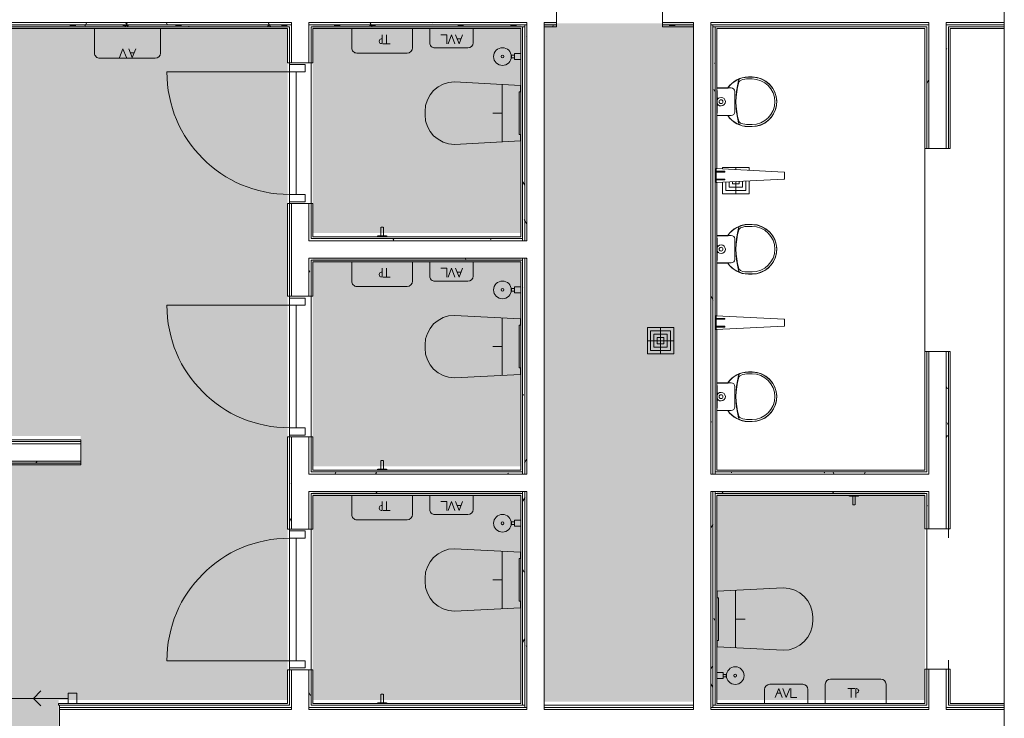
# Model space of a CAD drawing. Header units: millimetres. Extents: x 405189 to 603908, y 766722 to 946183.
# Tile 23 of 40: x 592869 to 598544, y 794438 to 798464. Entities that reach past the tile are written whole.
import ezdxf

# ---------------------------------------------------------------- set-up
doc = ezdxf.new("R2010")
doc.units = ezdxf.units.MM
for name, color, linetype, lineweight in [('A2-D', 1, 'Continuous', 5), ('A2-DOR', 1, 'Continuous', 5), ('A24', 1, 'Continuous', 5), ('A254', 6, 'Continuous', 5), ('A272', 1, 'Continuous', 5), ('A852-TYNN', 7, 'Continuous', 5), ('A873', 6, 'Continuous', 5)]:
    doc.layers.add(name, color=color, linetype=linetype, lineweight=lineweight)
doc.layers.add('A200-16_Toaletter', color=7, linetype='Continuous', lineweight=5, true_color=0xf8ff9f)
doc.layers.add('A200-2_Teknisk rom', color=7, linetype='Continuous', lineweight=5, true_color=0xffd379)
pattern_1 = [(0.000387, (-230611.96, 401373.12), (406.399313, 101.602748), [33.528, -271.272, 33.528, -1896.872]), (0.000387, (-230611.96, 401373.12), (406.399313, 101.602748), [-338.328, -271.272, 33.528, -576.072, -1016]), (0.000387, (-230611.96, 401373.12), (406.399313, 101.602748), [-1219.2, 33.528, -271.272, 33.528, -677.672]), (0.000387, (-230611.96, 401373.12), (406.399313, 101.602748), [-1557.528, -169.672, 33.528, -474.472]), (120.000387, (-230459.56, 401423.92), (-291.190218, 301.150755), [33.528, -271.272, -1930.4]), (120.000387, (-230459.56, 401423.92), (-291.190218, 301.150755), [-304.8, 33.528, -271.272, -1625.6]), (120.000387, (-230459.56, 401423.92), (-291.190218, 301.150755), [-609.6, 33.528, -576.072, -1016]), (120.000387, (-230459.56, 401423.92), (-291.190218, 301.150755), [-1219.2, 33.528, -271.272, -711.2]), (120.000387, (-230459.56, 401423.92), (-291.190218, 301.150755), [-1524, 33.528, -169.672, -508]), (120.000387, (-230459.56, 401423.92), (-291.190218, 301.150755), [-1727.2, 33.528, -474.472]), (240.000387, (-230408.76, 401627.12), (-115.209095, -402.753503), [33.528, -271.272, -1930.4]), (240.000387, (-230408.76, 401627.12), (-115.209095, -402.753503), [-304.8, 33.528, -271.272, -1625.6]), (240.000387, (-230408.76, 401627.12), (-115.209095, -402.753503), [-609.6, 33.528, -576.072, -1016]), (240.000387, (-230408.76, 401627.12), (-115.209095, -402.753503), [-1219.2, 33.528, -271.272, -711.2]), (240.000387, (-230408.76, 401627.12), (-115.209095, -402.753503), [-1524, 33.528, -169.672, -508]), (240.000387, (-230408.76, 401627.12), (-115.209095, -402.753503), [-1727.2, 33.528, -474.472])]

# ---------------------------------------------------------------- blocks, each defined once
blk = doc.blocks.new('A200 - Slagdør - Enfløyet - A244 - DI_LSO - 0790 x 2190 mm-42069520-br003-h01-a-200-1-0001')
at = {"layer": 'A2-D'}
for p, q in [((-480.3, -29.5), (-480.3, 62.5)), ((-480.3, 62.5), (-438.3, 62.5)), ((-438.3, 62.5), (-438.3, -29.5)), ((-438.3, 62.5), (-438.3, 22.5)), ((267.7, 62.5), (-438.3, 62.5)), ((267.7, 62.5), (309.7, 62.5)), ((267.7, -29.5), (267.7, 62.5)), ((267.7, 22.5), (267.7, 62.5)), ((309.7, 62.5), (309.7, -29.5)), ((-438.3, 22.5), (267.7, 22.5)), ((-438.3, -29.5), (-480.3, -29.5)), ((309.7, -29.5), (267.7, -29.5))]:
    blk.add_line(p, q, dxfattribs=at)
at = {"layer": 'A2-DOR'}
for p, q in [((267.7, 768.5), (267.7, 62.5)), ((-438.3, 62.5), (-438.3, -29.5)), ((267.7, 62.5), (267.7, -29.5))]:
    blk.add_line(p, q, dxfattribs=at)
blk.add_arc((267.7, 62.5), 706, 90, 180, dxfattribs=at)
blk = doc.blocks.new('A200 - Slagdør - Enfløyet - A244 - DI_LSO - 0790 x 2190 mm-42069526-br003-h01-a-200-1-0001')
at = {"layer": 'A2-D'}
for p, q in [((-438.3, 29.5), (-480.3, 29.5)), ((-480.3, 29.5), (-480.3, -62.5)), ((-438.3, -62.5), (-438.3, 29.5)), ((309.7, 29.5), (267.7, 29.5)), ((267.7, 29.5), (267.7, -62.5)), ((309.7, -62.5), (309.7, 29.5)), ((-438.3, -22.5), (267.7, -22.5)), ((-438.3, -62.5), (-438.3, -22.5)), ((267.7, -22.5), (267.7, -62.5)), ((-480.3, -62.5), (-438.3, -62.5)), ((267.7, -62.5), (-438.3, -62.5)), ((267.7, -62.5), (309.7, -62.5))]:
    blk.add_line(p, q, dxfattribs=at)
at = {"layer": 'A2-DOR'}
for p, q in [((-438.3, -62.5), (-438.3, 29.5)), ((267.7, -62.5), (267.7, 29.5)), ((267.7, -768.5), (267.7, -62.5))]:
    blk.add_line(p, q, dxfattribs=at)
blk.add_arc((267.7, -62.5), 706, 180, 270, dxfattribs=at)
blk = doc.blocks.new('A315 - Toalett_vegghengt - A315 - Toalett_vegghengt-36766009-br003-h01-a-200-1-0001')
at = {"layer": 'A873'}
for p, q in [((135, 625), (115, 625)), ((-55, 455), (-35.1, 75)), ((285.1, 75), (305, 455)), ((125, 180), (125, 235)), ((-40.6, 180), (290.6, 180)), ((-35.1, 75), (2, 75)), ((2, 82.5), (248, 82.5)), ((2, 72.5), (2, 82.5)), ((248, 82.5), (248, 72.5)), ((248, 75), (285.1, 75))]:
    blk.add_line(p, q, dxfattribs=at)
for centre, start, end in [((115, 455), 90, 180), ((135, 455), 0, 90)]:
    blk.add_arc(centre, 170, start, end, dxfattribs=at)
blk = doc.blocks.new('A315 - Urinal med betjeningsplater - A315 - Urinal med betjeningsplater-36765090-br003-h01-a-200-1-0001')
at = {"layer": 'A873'}
for p, q in [((-18.2, 275.1), (-18.2, 253.9)), ((-17, 275.1), (-17, 253.9)), ((-7.2, 275.1), (-7.2, 253.9)), ((255.8, 253.9), (255.8, 275.1)), ((266.8, 253.9), (266.8, 275.1)), ((268, 253.9), (268, 275.1)), ((65.3, 175.6), (183.3, 175.6)), ((45.3, 155.6), (45.3, 135.3)), ((45.3, 135.3), (45.3, 72.5)), ((46.5, 135.3), (46.5, 72.5)), ((203.3, 135.3), (203.3, 155.6)), ((203.3, 72.5), (203.3, 135.3)), ((204.5, 72.5), (204.5, 135.3)), ((60, 75), (190, 75)), ((60, 72.5), (60, 75)), ((113.4, 72.5), (104.3, 81.6)), ((104.3, 81.6), (104.3, 72.5)), ((135.2, 72.5), (144.3, 81.6)), ((144.3, 81.6), (144.3, 72.5)), ((190, 75), (190, 72.5))]:
    blk.add_line(p, q, dxfattribs=at)
blk.add_circle((124.3, 96.6), 11, dxfattribs=at)
for centre, radius, start, end in [((124.3, 275.1), 142.5, 360, 180), ((125.5, 275.1), 142.5, 360, 163.5658), ((124.3, 275.1), 131.5, 360, 180), ((125.5, 275.1), 142.5, 163.5658, 180), ((124.3, 253.9), 142.5, 180, 236.3316), ((125.5, 253.9), 142.5, 180, 236.3316), ((124.3, 253.9), 131.5, 180, 198.3428), ((124.3, 253.9), 142.5, 303.6684, 360), ((125.5, 253.9), 142.5, 303.6684, 360), ((124.3, 253.9), 131.5, 341.6572, 360), ((7.7, 216.5), 20, 197.7943, 256.1765), ((18.5, 218.8), 20, 198.3428, 252.2922), ((124.3, 690.5), 508.2, 256.1765, 283.8235), ((124.3, 550.3), 368, 252.2922, 287.7078), ((65.3, 155.6), 20, 90, 180), ((183.3, 155.6), 20, 360, 90), ((230.2, 218.8), 20, 287.7078, 341.6572), ((241, 216.5), 20, 283.8235, 342.2057), ((124.3, 96.6), 24.8, 274.5279, 180), ((124.3, 96.6), 24.8, 180, 265.4721)]:
    blk.add_arc(centre, radius, start, end, dxfattribs=at)
blk = doc.blocks.new('A274 - WC Børste - A274 - WC Børste-35621686-br003-h01-a-200-1-0001')
at = {"layer": 'A873'}
for p, q in [((132.6, 126.8), (117.9, 126.8)), ((117.9, 126.8), (117.9, 108.5)), ((132.6, 108.5), (132.6, 126.8)), ((142.5, 108.5), (107.5, 108.5)), ((107.5, 108.5), (107.5, 72.5)), ((142.5, 72.5), (142.5, 108.5))]:
    blk.add_line(p, q, dxfattribs=at)
for radius, start, end in [(51, 360, 180), (51, 180, 360), (8, 360, 180), (8, 180, 360)]:
    blk.add_arc((125, 178.5), radius, start, end, dxfattribs=at)
blk = doc.blocks.new('A274 - Avfall Liten - A274 - Avfall Liten-35619905-br003-h01-a-200-1-0001')
at = {"layer": 'A873'}
for p, q in [((220, 196), (30, 196)), ((61.7, 120.7), (81.4, 172)), ((101.1, 120.7), (81.4, 172)), ((105.3, 172), (125, 120.7)), ((144.7, 172), (125, 120.7)), ((151.4, 172), (151.4, 120.7)), ((0, 166), (0, 85)), ((70.7, 144), (92.2, 144)), ((151.4, 120.7), (186.1, 120.7)), ((250, 85), (250, 166))]:
    blk.add_line(p, q, dxfattribs=at)
for centre, start, end in [((30, 166), 90, 180), ((220, 166), 360, 90)]:
    blk.add_arc(centre, 30, start, end, dxfattribs=at)
blk = doc.blocks.new('A274 - Avfall Liten - A274 - Avfall Liten-35619906-br003-h01-a-200-1-0001')
at = {"layer": 'A873'}
for p, q in [((220, 183.5), (30, 183.5)), ((0, 153.5), (0, 72.5)), ((61.7, 108.2), (81.4, 159.5)), ((70.7, 131.5), (92.2, 131.5)), ((101.1, 108.2), (81.4, 159.5)), ((105.3, 159.5), (125, 108.2)), ((144.7, 159.5), (125, 108.2)), ((151.4, 159.5), (151.4, 108.2)), ((250, 72.5), (250, 153.5)), ((151.4, 108.2), (186.1, 108.2))]:
    blk.add_line(p, q, dxfattribs=at)
for centre, start, end in [((30, 153.5), 90, 180), ((220, 153.5), 0, 90)]:
    blk.add_arc(centre, 30, start, end, dxfattribs=at)
blk = doc.blocks.new('A274 - Toalettrull _Avfall Liten - A274 - Toalettrull 350x350mm-35620810-br003-h01-a-200-1-0001')
at = {"layer": 'A873'}
for p, q in [((-50, 196), (-50, 85)), ((270, 226), (-20, 226)), ((119.3, 172), (79.3, 172)), ((100, 120.7), (100, 172)), ((125, 120.7), (125, 172)), ((300, 85), (300, 196))]:
    blk.add_line(p, q, dxfattribs=at)
for centre, start, end in [((-20, 196), 90, 180), ((270, 196), 360, 90)]:
    blk.add_arc(centre, 30, start, end, dxfattribs=at)
blk.add_ellipse((125, 158), major_axis=(-17.3, 0), ratio=0.810183, start_param=1.570796, end_param=4.712389, dxfattribs=at)
blk = doc.blocks.new('A274 - Toalettrull _Avfall Liten - A274 - Toalettrull 350x350mm-35620809-br003-h01-a-200-1-0001')
at = {"layer": 'A873'}
for p, q in [((-50, 183.5), (-50, 72.5)), ((270, 213.5), (-20, 213.5)), ((300, 72.5), (300, 183.5)), ((119.3, 159.5), (79.3, 159.5)), ((100, 108.2), (100, 159.5)), ((125, 108.2), (125, 159.5))]:
    blk.add_line(p, q, dxfattribs=at)
for centre, start, end in [((-20, 183.5), 90, 180), ((270, 183.5), 360, 90)]:
    blk.add_arc(centre, 30, start, end, dxfattribs=at)
blk.add_ellipse((125, 145.5), major_axis=(17.3, 0), ratio=0.810183, start_param=4.712389, end_param=7.853982, dxfattribs=at)
blk = doc.blocks.new('A274 - Skillevegg Urinal - A271 - Skillevegg Urinal 1200x450_JJ-35623409-br003-h01-a-200-1-0001')
at = {"layer": 'A873'}
for p, q in [((105, 460.2), (85, 67.5)), ((142.7, 462.5), (107.3, 462.5)), ((165, 67.5), (145, 460.2)), ((105, 117.5), (100, 117.5)), ((100, 117.5), (100, 67.5)), ((105, 67.5), (105, 117.5)), ((150, 117.5), (145, 117.5)), ((145, 117.5), (145, 67.5)), ((150, 67.5), (150, 117.5)), ((85, 67.5), (165, 67.5)), ((100, 67.5), (86.2, 67.5)), ((86.2, 67.5), (86.2, 62.5)), ((86.2, 62.5), (163.2, 62.5)), ((145, 67.5), (105, 67.5)), ((163.2, 67.5), (150, 67.5)), ((163.2, 62.5), (163.2, 67.5))]:
    blk.add_line(p, q, dxfattribs=at)
for centre, radius, start, end in [((107.3, 460.2), 2.32, 90, 180), ((142.7, 460.2), 2.3, 360, 90)]:
    blk.add_arc(centre, radius, start, end, dxfattribs=at)
blk = doc.blocks.new('A274 - Avfall - A274 - Avfall-35615033-br003-h01-a-200-1-0001')
at = {"layer": 'A873'}
for p, q in [((285, 256), (-35, 256)), ((77.9, 200.7), (97.6, 252)), ((117.3, 200.7), (97.6, 252)), ((131.4, 252), (151.2, 200.7)), ((170.9, 252), (151.2, 200.7)), ((-65, 226), (-65, 85)), ((86.8, 224), (108.3, 224)), ((315, 85), (315, 226))]:
    blk.add_line(p, q, dxfattribs=at)
for centre, start, end in [((-35, 226), 90, 180), ((285, 226), 360, 90)]:
    blk.add_arc(centre, 30, start, end, dxfattribs=at)
blk = doc.blocks.new('A274 - Kleshenger - A274 - Kleshenger-27189931-br003-h01-a-200-1-0001')
at = {"layer": 'A873'}
for p, q in [((-26.7, 5), (-26.7, 0)), ((-25.4, 5), (0, 5)), ((-7, 55), (-7, 5)), ((-6.1, 55), (0, 55)), ((0, 55), (6.1, 55)), ((0, 0), (0, 5)), ((0, 5), (25.4, 5)), ((7, 5), (7, 55)), ((26.7, 0), (26.7, 5))]:
    blk.add_line(p, q, dxfattribs=at)
blk = doc.blocks.new('A315 -  3D Gulvsluk - Sluk-28645507-br003-h01-a-200-1-0001')
at = {"layer": 'A873'}
for p, q in [((-76.2, -76.2), (-76.2, 76.2)), ((-76.2, 76.2), (76.2, 76.2)), ((-76.2, 76.2), (-76.2, -76.2)), ((76.2, 76.2), (-76.2, 76.2)), ((-57.15, -57.15), (-57.15, 57.15)), ((-57.15, 57.15), (57.15, 57.15)), ((-57.15, 57.15), (57.15, 57.15)), ((-57.15, -57.15), (-57.15, 57.15)), ((0, 76.2), (0, -76.2)), ((0, 57.15), (0, 38.1)), ((57.15, 57.15), (57.15, -57.15)), ((57.15, 57.15), (57.15, -57.15)), ((76.2, 76.2), (76.2, -76.2)), ((76.2, -76.2), (76.2, 76.2)), ((-38.1, -38.1), (-38.1, 38.1)), ((-38.1, 38.1), (38.1, 38.1)), ((38.1, 38.1), (-38.1, 38.1)), ((-38.1, 38.1), (-38.1, -38.1)), ((-19.05, -19.05), (-19.05, 19.05)), ((-19.05, 19.05), (19.05, 19.05)), ((-19.05, -19.05), (-19.05, 19.05)), ((-19.05, 19.05), (19.05, 19.05)), ((0, 19.05), (0, -19.05)), ((19.05, 19.05), (19.05, -19.05)), ((19.05, 19.05), (19.05, -19.05)), ((38.1, 38.1), (38.1, -38.1)), ((38.1, -38.1), (38.1, 38.1)), ((-76.2, 0), (76.2, 0)), ((-57.15, 0), (-38.1, 0)), ((38.1, -38.1), (-38.1, -38.1)), ((-38.1, -38.1), (38.1, -38.1)), ((-19.05, 0), (19.05, 0)), ((19.05, -19.05), (-19.05, -19.05)), ((19.05, -19.05), (-19.05, -19.05)), ((0, -38.1), (0, -57.15)), ((38.1, 0), (57.15, 0)), ((76.2, -76.2), (-76.2, -76.2)), ((-76.2, -76.2), (76.2, -76.2)), ((57.15, -57.15), (-57.15, -57.15)), ((57.15, -57.15), (-57.15, -57.15))]:
    blk.add_line(p, q, dxfattribs=at)
blk = doc.blocks.new('278-X01 - sperrebånd WC - 278-X01 - sperrebånd WC-36728329-br003-h01-a-200-1-0001')
at = {"layer": 'A272'}
for p, q in [((0, 30), (0, -30)), ((50, -30), (50, 30)), ((50, 0), (1270, 0)), ((250, 0), (207.6, 42.4)), ((1290, 10), (1270, 10)), ((1270, 10), (1270, -10)), ((0, -30), (50, -30)), ((250, 0), (207.6, -42.4)), ((1270, -10), (1290, -10))]:
    blk.add_line(p, q, dxfattribs=at)
blk = doc.blocks.new('A315 -  3D Gulvsluk - Sluk-35023747-br003-h01-a-200-1-0001')
at = {"layer": 'A873'}
for p, q in [((76.2, 76.2), (-76.2, 76.2)), ((-76.2, 76.2), (-76.2, 0.9)), ((76.2, 76.2), (-76.2, 76.2)), ((-76.2, 76.2), (-76.2, 0.9)), ((57.2, 57.2), (-57.1, 57.2)), ((-57.1, 57.2), (-57.1, 1.8)), ((-57.1, 1.8), (-57.1, 57.2)), ((-57.1, 57.2), (57.2, 57.2)), ((0, 4.7), (0, 76.2)), ((0, 38.1), (0, 57.2)), ((57.2, 7.7), (57.2, 57.2)), ((57.2, 57.2), (57.2, 7.7)), ((76.2, 8.6), (76.2, 76.2)), ((76.2, 8.6), (76.2, 76.2)), ((-38.1, 38.1), (-38.1, 2.8)), ((38.1, 38.1), (-38.1, 38.1)), ((38.1, 38.1), (-38.1, 38.1)), ((-38.1, 38.1), (-38.1, 2.8)), ((19.1, 19.1), (-19, 19.1)), ((-19, 19.1), (-19, 3.8)), ((-19, 3.8), (-19, 19.1)), ((-19, 19.1), (19.1, 19.1)), ((0, 4.7), (0, 19.1)), ((19.1, 5.7), (19.1, 19.1)), ((19.1, 19.1), (19.1, 5.7)), ((38.1, 6.7), (38.1, 38.1)), ((38.1, 6.7), (38.1, 38.1)), ((-76.2, -59.7), (-76.2, -76.2)), ((-76.2, -59.7), (-76.2, -76.2)), ((-76.2, -76.2), (76.2, -76.2)), ((-76.2, -76.2), (76.2, -76.2)), ((0, -76.2), (0, -63.6)), ((76.2, -76.2), (76.2, -67.5)), ((76.2, -76.2), (76.2, -67.5))]:
    blk.add_line(p, q, dxfattribs=at)

msp = doc.modelspace()

# ---------------------------------------------------------------- hatches: boundary and pattern name
at = {"layer": 'A200-16_Toaletter'}
for points in [[(592570.3, 791824.4), (592570.3, 791644.4), (593837.8, 791644.4), (593837.8, 794374.4), (593092.8, 794374.4), (593092.8, 794544.4), (594413.3, 794544.4), (594413.3, 798434.4), (592567.8, 798434.4), (592567.8, 797999.4), (591967.8, 797999.4), (591967.8, 796499.4), (592567.8, 796499.4), (592567.8, 796064.4), (593220.8, 796064.4), (593220.8, 795919.4), (591907.8, 795919.4), (591907.8, 792660.1), (591897.8, 792660.1), (591897.8, 792584.8), (591822, 792594.4), (591746.2, 792584.4), (591630.5, 792524.7), (591551.1, 792421.5), (591522.8, 792294.4), (591563, 792144.4), (591672.8, 792034.6), (591822.8, 791994.4), (591931.9, 792014.9), (592026.1, 792073.7), (592119.4, 791824.4)], [(595757.8, 798434.4), (594558.3, 798434.4), (594558.3, 797234.4), (595757.8, 797234.4)], [(595757.8, 797089.4), (594558.3, 797089.4), (594558.3, 795889.4), (595757.8, 795889.4)], [(595757.8, 795744.4), (594558.3, 795744.4), (594558.3, 794544.4), (595757.8, 794544.4)], [(596887.5, 794544.4), (598087, 794544.4), (598087, 795744.4), (596887.5, 795744.4)]]:
    msp.add_hatch(color=256, dxfattribs=at).paths.add_polyline_path(points)
at = {"layer": 'A200-2_Teknisk rom'}
msp.add_hatch(color=256, dxfattribs=at).paths.add_polyline_path([(595892.8, 798444.4), (595892.8, 794534.4), (596752.5, 794534.4), (596752.5, 798444.4)])
at = {"layer": 'A24'}
h = msp.add_hatch(dxfattribs=at)
h.set_pattern_fill('FP_1', color=256, angle=-99.2206, style=0, pattern_type=2)
h.set_pattern_definition(pattern_1)
h.paths.add_polyline_path([(594535.8, 798435.5), (595792.8, 798435.5), (595792.8, 798448), (594535.8, 798448)])
h.paths.add_polyline_path([(595908.5, 798435.5), (595964.1, 798435.5), (595964.1, 798448), (595892.8, 798448), (595892.8, 798435.5)])
h.paths.add_polyline_path([(596574.1, 798435.5), (596752.5, 798435.5), (596752.5, 798448), (596574.1, 798448)])
h.paths.add_polyline_path([(594435.8, 798435.5), (594435.8, 798448), (592532.8, 798448), (592532.8, 798435.5), (593453.9, 798435.5)])
h.paths.add_polyline_path([(591932.8, 798435.5), (592432.8, 798435.5), (592432.8, 798448), (591932.8, 798448)])
h = msp.add_hatch(dxfattribs=at)
h.set_pattern_fill('FP_1', color=256, angle=-99.2206, style=0, pattern_type=2)
h.set_pattern_definition(pattern_1)
h.paths.add_polyline_path([(596574.1, 798423), (596752.5, 798423), (596752.5, 798435.5), (596574.1, 798435.5)])
h.paths.add_polyline_path([(595964.1, 798423), (595964.1, 798435.5), (595892.8, 798435.5), (595892.8, 798423), (595908.5, 798423)])
h.paths.add_polyline_path([(592226.5, 798423), (592432.8, 798423), (592432.8, 798435.5), (591945.3, 798435.5), (591945.3, 798423), (591957.8, 798423)])
h.paths.add_polyline_path([(594535.8, 798423), (595780.3, 798423), (595780.3, 798435.5), (594535.8, 798435.5)])
h.paths.add_polyline_path([(592545.3, 798423), (594435.8, 798423), (594435.8, 798435.5), (592545.3, 798435.5)])
h = msp.add_hatch(dxfattribs=at)
h.set_pattern_fill('FP_1', color=256, angle=-99.2206, style=0, pattern_type=2)
h.set_pattern_definition(pattern_1)
h.paths.add_polyline_path([(594435.8, 794513), (594435.8, 794718), (594423.3, 794718), (594423.3, 794513)])
h.paths.add_polyline_path([(594435.8, 795528), (594435.8, 796060.5), (594423.3, 796060.5), (594423.3, 795528)])
h.paths.add_polyline_path([(594423.3, 796870.5), (594435.8, 796870.5), (594435.8, 797405.5), (594423.3, 797405.5)])
h.paths.add_polyline_path([(594423.3, 798215.5), (594435.8, 798215.5), (594435.8, 798423), (594423.3, 798423), (594423.3, 798413)])
h = msp.add_hatch(dxfattribs=at)
h.set_pattern_fill('FP_1', color=256, angle=-99.2206, style=0, pattern_type=2)
h.set_pattern_definition(pattern_1)
h.paths.add_polyline_path([(594548.3, 794513), (594548.3, 794718), (594535.8, 794718), (594535.8, 794513)])
h.paths.add_polyline_path([(594548.3, 795528), (594548.3, 795745.5), (594535.8, 795745.5), (594535.8, 795528)])
h.paths.add_polyline_path([(594548.3, 795845.5), (594548.3, 796060.5), (594535.8, 796060.5), (594535.8, 795845.5)])
h.paths.add_polyline_path([(594535.8, 796870.5), (594548.3, 796870.5), (594548.3, 797090.5), (594535.8, 797090.5)])
h.paths.add_polyline_path([(594548.3, 797190.5), (594548.3, 797405.5), (594535.8, 797405.5), (594535.8, 797190.5)])
h.paths.add_polyline_path([(594535.8, 798215.5), (594548.3, 798215.5), (594548.3, 798423), (594535.8, 798423)])
h = msp.add_hatch(dxfattribs=at)
h.set_pattern_fill('FP_1', color=256, angle=-99.2206, style=0, pattern_type=2)
h.set_pattern_definition(pattern_1)
h.paths.add_polyline_path([(595780.3, 794513), (595780.3, 795745.5), (595767.8, 795745.5), (595767.8, 794513)])
h.paths.add_polyline_path([(595780.3, 795845.5), (595780.3, 797090.5), (595767.8, 797090.5), (595767.8, 795845.5)])
h.paths.add_polyline_path([(595767.8, 797190.5), (595780.3, 797190.5), (595780.3, 798423), (595767.8, 798423), (595767.8, 797203)])
h = msp.add_hatch(dxfattribs=at)
h.set_pattern_fill('FP_1', color=256, angle=-99.2206, style=0, pattern_type=2)
h.set_pattern_definition(pattern_1)
h.paths.add_polyline_path([(595792.8, 794500.5), (595792.8, 795745.5), (595780.3, 795745.5), (595780.3, 794500.5)])
h.paths.add_polyline_path([(595792.8, 795845.5), (595792.8, 797090.5), (595780.3, 797090.5), (595780.3, 795845.5)])
h.paths.add_polyline_path([(595780.3, 797190.5), (595792.8, 797190.5), (595792.8, 798435.5), (595780.3, 798435.5), (595780.3, 797637.2)])
h = msp.add_hatch(dxfattribs=at)
h.set_pattern_fill('FP_1', color=256, angle=-99.2206, style=0, pattern_type=2)
h.set_pattern_definition(pattern_1)
h.paths.add_polyline_path([(596865, 794500.5), (596865, 795745.5), (596852.5, 795745.5), (596852.5, 794500.5)])
h.paths.add_polyline_path([(596852.5, 795845.5), (596865, 795845.5), (596865, 798435.5), (596852.5, 798435.5), (596852.5, 796523.8)])
h = msp.add_hatch(dxfattribs=at)
h.set_pattern_fill('FP_1', color=256, angle=-99.2206, style=0, pattern_type=2)
h.set_pattern_definition(pattern_1)
h.paths.add_polyline_path([(596877.5, 794513), (596877.5, 795745.5), (596865, 795745.5), (596865, 794513)])
h.paths.add_polyline_path([(596877.5, 795845.5), (596877.5, 798423), (596865, 798423), (596865, 795845.5)])
h = msp.add_hatch(dxfattribs=at)
h.set_pattern_fill('FP_1', color=256, angle=-99.2206, style=0, pattern_type=2)
h.set_pattern_definition(pattern_1)
h.paths.add_polyline_path([(598097, 797723), (598109.5, 797723), (598109.5, 798423), (598097, 798423)])
h = msp.add_hatch(dxfattribs=at)
h.set_pattern_fill('FP_1', color=256, angle=-99.2206, style=0, pattern_type=2)
h.set_pattern_definition(pattern_1)
h.paths.add_polyline_path([(598222, 797723), (598222, 798423), (598209.5, 798423), (598209.5, 797723)])
h = msp.add_hatch(dxfattribs=at)
h.set_pattern_fill('FP_1', color=256, angle=-99.2206, style=0, pattern_type=2)
h.set_pattern_definition(pattern_1)
h.paths.add_polyline_path([(594548.3, 797190.5), (595767.8, 797190.5), (595767.8, 797203), (594548.3, 797203)])
h = msp.add_hatch(dxfattribs=at)
h.set_pattern_fill('FP_1', color=256, angle=-99.2206, style=0, pattern_type=2)
h.set_pattern_definition(pattern_1)
h.paths.add_polyline_path([(594548.3, 797078), (595767.8, 797078), (595767.8, 797090.5), (594548.3, 797090.5)])
h = msp.add_hatch(dxfattribs=at)
h.set_pattern_fill('FP_1', color=256, angle=-99.2206, style=0, pattern_type=2)
h.set_pattern_definition(pattern_1)
h.paths.add_polyline_path([(598209.5, 795858), (598222, 795858), (598222, 796553), (598209.5, 796553), (598209.5, 796523.8)])
h = msp.add_hatch(dxfattribs=at)
h.set_pattern_fill('FP_1', color=256, angle=-99.2206, style=0, pattern_type=2)
h.set_pattern_definition(pattern_1)
h.paths.add_polyline_path([(591957.8, 796020.5), (592432.8, 796020.5), (592432.8, 796033), (591957.8, 796033)])
h.paths.add_polyline_path([(593220.8, 796020.5), (593220.8, 796033), (592532.8, 796033), (592532.8, 796020.5)])
h = msp.add_hatch(dxfattribs=at)
h.set_pattern_fill('FP_1', color=256, angle=-99.2206, style=0, pattern_type=2)
h.set_pattern_definition(pattern_1)
h.paths.add_polyline_path([(593220.8, 795908), (593220.8, 795920.5), (591897.8, 795920.5), (591897.8, 795908), (592226.5, 795908)])
h = msp.add_hatch(dxfattribs=at)
h.set_pattern_fill('FP_1', color=256, angle=-99.2206, style=0, pattern_type=2)
h.set_pattern_definition(pattern_1)
h.paths.add_polyline_path([(595767.8, 795845.5), (595767.8, 795858), (594548.3, 795858), (594548.3, 795845.5), (594681.2, 795845.5)])
h = msp.add_hatch(dxfattribs=at)
h.set_pattern_fill('FP_1', color=256, angle=-99.2206, style=0, pattern_type=2)
h.set_pattern_definition(pattern_1)
h.paths.add_polyline_path([(598209.5, 795845.5), (598222, 795845.5), (598222, 795858), (598209.5, 795858)])
h.paths.add_polyline_path([(597135.9, 795845.5), (598109.5, 795845.5), (598109.5, 795858), (596877.5, 795858), (596877.5, 795845.5)])
h = msp.add_hatch(dxfattribs=at)
h.set_pattern_fill('FP_1', color=256, angle=-99.2206, style=0, pattern_type=2)
h.set_pattern_definition(pattern_1)
h.paths.add_polyline_path([(595767.8, 795733), (595767.8, 795745.5), (594548.3, 795745.5), (594548.3, 795733), (594681.2, 795733)])
h = msp.add_hatch(dxfattribs=at)
h.set_pattern_fill('FP_1', color=256, angle=-99.2206, style=0, pattern_type=2)
h.set_pattern_definition(pattern_1)
h.paths.add_polyline_path([(598097, 795733), (598109.5, 795733), (598109.5, 795745.5), (596877.5, 795745.5), (596877.5, 795733), (597135.9, 795733)])
h = msp.add_hatch(dxfattribs=at)
h.set_pattern_fill('FP_1', color=256, angle=-99.2206, style=0, pattern_type=2)
h.set_pattern_definition(pattern_1)
h.paths.add_polyline_path([(598109.5, 794513), (598109.5, 794720.5), (598097, 794720.5), (598097, 794513)])
h.paths.add_polyline_path([(598109.5, 795530.5), (598109.5, 795733), (598097, 795733), (598097, 795530.5)])

# ---------------------------------------------------------------- linework, layer by layer
for p, q in [((595964.1, 798423), (595964.1, 798573)), ((596574.1, 798573), (596574.1, 798423)), ((594435.8, 798448), (591932.8, 798448)), ((594435.8, 798448), (594435.8, 798423)), ((595792.8, 798448), (594535.8, 798448)), ((594535.8, 798448), (594535.8, 798423)), ((595792.8, 798448), (595792.8, 797190.5)), ((595892.8, 798448), (595892.8, 798423)), ((595964.1, 798448), (595892.8, 798448)), ((596752.5, 798448), (596574.1, 798448)), ((596752.5, 798448), (596752.5, 798423)), ((596852.5, 798448), (596852.5, 798423)), ((598109.5, 798448), (596852.5, 798448)), ((598109.5, 797723), (598109.5, 798448)), ((598544.2, 798448), (598209.5, 798448)), ((598209.5, 797723), (598209.5, 798448)), ((594435.8, 798435.5), (592545.3, 798435.5)), ((592557.8, 798423), (594423.3, 798423)), ((594423.3, 798423), (592557.8, 798423)), ((592567.8, 798413), (594413.3, 798413)), ((594413.3, 798413), (594413.3, 798215.5)), ((594423.3, 798423), (594423.3, 798413)), ((594423.3, 798413), (594423.3, 798423)), ((594423.3, 798413), (594423.3, 798215.5)), ((594423.3, 798215.5), (594423.3, 798413)), ((594435.8, 798215.5), (594435.8, 798423)), ((594535.8, 798435.5), (595792.8, 798435.5)), ((594535.8, 798215.5), (594535.8, 798423)), ((594548.3, 798413), (594548.3, 798423)), ((595767.8, 798423), (594548.3, 798423)), ((594548.3, 798215.5), (594548.3, 798413)), ((594558.3, 798413), (595757.8, 798413)), ((594558.3, 798215.5), (594558.3, 798413)), ((595757.8, 798413), (595757.8, 797213)), ((595767.8, 798423), (595767.8, 797203)), ((595780.3, 798423), (595767.8, 798423)), ((595767.8, 798423), (595767.8, 798423)), ((595767.8, 797203), (595767.8, 798423)), ((595780.3, 798435.5), (595780.3, 797190.5)), ((595964.1, 798435.5), (595892.8, 798435.5)), ((595892.8, 794513), (595892.8, 798423)), ((595892.8, 798423), (595964.1, 798423)), ((596752.5, 798435.5), (596574.1, 798435.5)), ((596574.1, 798423), (596752.5, 798423)), ((596752.5, 798423), (596752.5, 794513)), ((598109.5, 798435.5), (596852.5, 798435.5)), ((596852.5, 798423), (596852.5, 795845.5)), ((596865, 798435.5), (596865, 798423)), ((596877.5, 798423), (596865, 798423)), ((596865, 798423), (596865, 795845.5)), ((596877.5, 797604.8), (596877.5, 798423)), ((598097, 798423), (596877.5, 798423)), ((596877.5, 798423), (596877.5, 797604.8)), ((596887.5, 798413), (598087, 798413)), ((596887.5, 797605.8), (596887.5, 798413)), ((598087, 798413), (598087, 797723)), ((598097, 798423), (598097, 797723)), ((598097, 797723), (598097, 798423)), ((598544.2, 798435.5), (598209.5, 798435.5)), ((598222, 797723), (598222, 798423)), ((598222, 798423), (598222, 797723)), ((598544.2, 798423), (598222, 798423)), ((598232, 797723), (598232, 798413)), ((598232, 798413), (598544.2, 798413)), ((594413.3, 798215.5), (594423.3, 798215.5)), ((594423.3, 798215.5), (594558.3, 798215.5)), ((598087, 797723), (598232, 797723)), ((596877.5, 796756.7), (596877.5, 797527.9)), ((596887.5, 796757.7), (596887.5, 797526.3)), ((594558.3, 797405.5), (594413.3, 797405.5)), ((594413.3, 797405.5), (594413.3, 796870.5)), ((594423.3, 797405.5), (594423.3, 796870.5)), ((594423.3, 796870.5), (594423.3, 797405.5)), ((594435.8, 796870.5), (594435.8, 797405.5)), ((594535.8, 797190.5), (594535.8, 797405.5)), ((594548.3, 797203), (594548.3, 797405.5)), ((594558.3, 797213), (594558.3, 797405.5)), ((595792.8, 797190.5), (594535.8, 797190.5)), ((595767.8, 797203), (594548.3, 797203)), ((595757.8, 797213), (594558.3, 797213)), ((595767.8, 797190.5), (595767.8, 797203)), ((594535.8, 796870.5), (594535.8, 797090.5)), ((595792.8, 797090.5), (594535.8, 797090.5)), ((594548.3, 796870.5), (594548.3, 797078)), ((595767.8, 797078), (594548.3, 797078)), ((595767.8, 797078), (595767.8, 797090.5)), ((595767.8, 797078), (595767.8, 795858)), ((595767.8, 795858), (595767.8, 797078)), ((595780.3, 797090.5), (595780.3, 795845.5)), ((595792.8, 797090.5), (595792.8, 795845.5)), ((594558.3, 797068), (595757.8, 797068)), ((594558.3, 796870.5), (594558.3, 797068)), ((595757.8, 797068), (595757.8, 795868)), ((594413.3, 796870.5), (594558.3, 796870.5)), ((596877.5, 795858), (596877.5, 796679.8)), ((596887.5, 795868), (596887.5, 796678.2)), ((598097, 796553), (598087, 796553)), ((598087, 796553), (598087, 795868)), ((598232, 796553), (598097, 796553)), ((598097, 796553), (598097, 795858)), ((598097, 795858), (598097, 796553)), ((598109.5, 796553), (598109.5, 795845.5)), ((598209.5, 796553), (598209.5, 795733)), ((598222, 795845.5), (598222, 796553)), ((598222, 796553), (598222, 795845.5)), ((598232, 795530.5), (598232, 796553)), ((594423.3, 796060.5), (594413.3, 796060.5)), ((594413.3, 796060.5), (594413.3, 795528)), ((594558.3, 796060.5), (594423.3, 796060.5)), ((594423.3, 796060.5), (594423.3, 795528)), ((594423.3, 795528), (594423.3, 796060.5)), ((594435.8, 795528), (594435.8, 796060.5)), ((594535.8, 795845.5), (594535.8, 796060.5)), ((594548.3, 795868), (594548.3, 796060.5)), ((594548.3, 796060.5), (594548.3, 795868)), ((594558.3, 795868), (594558.3, 796060.5)), ((591957.8, 796020.5), (593220.8, 796020.5)), ((592557.8, 796033), (593220.8, 796033)), ((593220.8, 796043), (592567.8, 796043)), ((593220.8, 795898), (593220.8, 796043)), ((591872.8, 795920.5), (593220.8, 795920.5)), ((593220.8, 795908), (591897.8, 795908)), ((591907.8, 795898), (593220.8, 795898)), ((594548.3, 795845.5), (594535.8, 795845.5)), ((594548.3, 795858), (594548.3, 795868)), ((594548.3, 795868), (594548.3, 795858)), ((594548.3, 795858), (595767.8, 795858)), ((595792.8, 795845.5), (594548.3, 795845.5)), ((595757.8, 795868), (594558.3, 795868)), ((595767.8, 795845.5), (595767.8, 795858)), ((598109.5, 795845.5), (596852.5, 795845.5)), ((596877.5, 795858), (596877.5, 795845.5)), ((596877.5, 795858), (598097, 795858)), ((598087, 795868), (596887.5, 795868)), ((598222, 795530.5), (598222, 795845.5)), ((594535.8, 795528), (594535.8, 795745.5)), ((595792.8, 795745.5), (594535.8, 795745.5)), ((594548.3, 795528), (594548.3, 795733)), ((595767.8, 795733), (594548.3, 795733)), ((594558.3, 795723), (595757.8, 795723)), ((594558.3, 795528), (594558.3, 795723)), ((595757.8, 795723), (595757.8, 794523)), ((595767.8, 795733), (595767.8, 795745.5)), ((595767.8, 795733), (595767.8, 794513)), ((595767.8, 794513), (595767.8, 795733)), ((595780.3, 795745.5), (595780.3, 794500.5)), ((595792.8, 795745.5), (595792.8, 794488)), ((596852.5, 795745.5), (596852.5, 794513)), ((596852.5, 795745.5), (596877.5, 795745.5)), ((596865, 795745.5), (596865, 794500.5)), ((598109.5, 795745.5), (596877.5, 795745.5)), ((596877.5, 795745.5), (596877.5, 795733)), ((596877.5, 794513), (596877.5, 795733)), ((596877.5, 795733), (598097, 795733)), ((596877.5, 795733), (596877.5, 794513)), ((596887.5, 795723), (598087, 795723)), ((596887.5, 794523), (596887.5, 795723)), ((598087, 795723), (598087, 795530.5)), ((598097, 795733), (598097, 795530.5)), ((598109.5, 795745.5), (598109.5, 795530.5)), ((598209.5, 795733), (598209.5, 795530.5)), ((598222, 795733), (598222, 795530.5)), ((594413.3, 795528), (594423.3, 795528)), ((594423.3, 795528), (594558.3, 795528)), ((598087, 795530.5), (598232, 795530.5)), ((594423.3, 794718), (594413.3, 794718)), ((594413.3, 794718), (594413.3, 794523)), ((594558.3, 794718), (594423.3, 794718)), ((594423.3, 794718), (594423.3, 794523)), ((594423.3, 794523), (594423.3, 794718)), ((594435.8, 794513), (594435.8, 794718)), ((594535.8, 794513), (594535.8, 794718)), ((594548.3, 794523), (594548.3, 794718)), ((594548.3, 794718), (594548.3, 794523)), ((594558.3, 794523), (594558.3, 794718)), ((598232, 794720.5), (598087, 794720.5)), ((598087, 794720.5), (598087, 794523)), ((598097, 794720.5), (598097, 794523)), ((598109.5, 794720.5), (598109.5, 794488)), ((598209.5, 794720.5), (598209.5, 794488)), ((598222, 794523), (598222, 794720.5)), ((598222, 794720.5), (598222, 794523)), ((598232, 794523), (598232, 794720.5)), ((594413.3, 794523), (593092.8, 794523)), ((593092.8, 794523), (593092.8, 794513)), ((594423.3, 794523), (594423.3, 794513)), ((594423.3, 794513), (594423.3, 794523)), ((594548.3, 794513), (594548.3, 794523)), ((594548.3, 794523), (594548.3, 794513)), ((595757.8, 794523), (594558.3, 794523)), ((598087, 794523), (596887.5, 794523)), ((598097, 794523), (598097, 794513)), ((598222, 794513), (598222, 794523)), ((598222, 794523), (598222, 794513)), ((598544.2, 794523), (598232, 794523)), ((593092.8, 794513), (594423.3, 794513)), ((594423.3, 794513), (593097.8, 794513)), ((593097.8, 794513), (593097.8, 794363)), ((594435.8, 794500.5), (593097.8, 794500.5)), ((594435.8, 794488), (593097.8, 794488)), ((594435.8, 794513), (594435.8, 794488)), ((594535.8, 794513), (594535.8, 794488)), ((595792.8, 794500.5), (594535.8, 794500.5)), ((595792.8, 794488), (594535.8, 794488)), ((594548.3, 794513), (595767.8, 794513)), ((595767.8, 794513), (595780.3, 794513)), ((595892.8, 794513), (595892.8, 794488)), ((596752.5, 794513), (595892.8, 794513)), ((596752.5, 794500.5), (595892.8, 794500.5)), ((596752.5, 794488), (595892.8, 794488)), ((596752.5, 794513), (596752.5, 794488)), ((596852.5, 794513), (596852.5, 794488)), ((596865, 794500.5), (596852.5, 794500.5)), ((598109.5, 794500.5), (596852.5, 794500.5)), ((598109.5, 794488), (596852.5, 794488)), ((596865, 794513), (596877.5, 794513)), ((596877.5, 794513), (596877.5, 794513)), ((596877.5, 794513), (598097, 794513)), ((598544.2, 794500.5), (598209.5, 794500.5)), ((598544.2, 794488), (598209.5, 794488)), ((598222, 794513), (598544.2, 794513))]:
    msp.add_line(p, q, dxfattribs=at)
at = {"layer": 'A254'}
for p, q in [((594423.3, 798163.5), (594423.3, 798215.5)), ((594423.3, 798215.5), (594423.3, 798163.5)), ((594548.3, 798215.5), (594548.3, 797405.5)), ((598087, 796553), (598087, 797723)), ((594423.3, 797405.5), (594423.3, 797457.5)), ((594423.3, 797457.5), (594423.3, 797405.5)), ((594423.3, 796818.5), (594423.3, 796870.5)), ((594423.3, 796870.5), (594423.3, 796818.5)), ((594548.3, 796870.5), (594548.3, 796060.5)), ((594423.3, 796060.5), (594423.3, 796112.5)), ((594423.3, 796112.5), (594423.3, 796060.5)), ((594423.3, 795476), (594423.3, 795528)), ((594423.3, 795528), (594423.3, 795476)), ((594548.3, 794718), (594548.3, 795528)), ((598097, 794720.5), (598097, 795530.5)), ((598097, 795530.5), (598097, 794720.5)), ((598222, 795530.5), (598222, 795478.5)), ((598222, 795478.5), (598222, 795530.5)), ((594423.3, 794718), (594423.3, 794770)), ((594423.3, 794770), (594423.3, 794718)), ((598222, 794772.5), (598222, 794720.5)), ((598222, 794720.5), (598222, 794772.5))]:
    msp.add_line(p, q, dxfattribs=at)
at = {"layer": 'A852-TYNN'}
msp.add_lwpolyline([(598544.2, 816676.9), (567890.5, 816676.9), (567890.5, 786023.1), (598544.2, 786023.1)], close=True, dxfattribs=at)

# ---------------------------------------------------------------- block references
at = {"layer": 'A2-DOR'}
for name, p, rotation in [('A200 - Slagdør - Enfløyet - A244 - DI_LSO - 0790 x 2190 mm-42069520-br003-h01-a-200-1-0001', (594485.8, 797895.7), 90), ('A200 - Slagdør - Enfløyet - A244 - DI_LSO - 0790 x 2190 mm-42069520-br003-h01-a-200-1-0001', (594485.8, 796550.7), 90), ('A200 - Slagdør - Enfløyet - A244 - DI_LSO - 0790 x 2190 mm-42069526-br003-h01-a-200-1-0001', (594485.8, 795037.7), 270)]:
    msp.add_blockref(name, p, dxfattribs=dict(at, rotation=rotation))
at = {"layer": 'A272', "rotation": 180.0000000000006}
msp.add_blockref('278-X01 - sperrebånd WC - 278-X01 - sperrebånd WC-36728329-br003-h01-a-200-1-0001', (593197.8, 794553), dxfattribs=at)
at = {"layer": 'A873'}
for name, p, rotation in [('A274 - Avfall - A274 - Avfall-35615033-br003-h01-a-200-1-0001', (593615.6, 798498), 180.0000000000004), ('A274 - Toalettrull _Avfall Liten - A274 - Toalettrull 350x350mm-35620810-br003-h01-a-200-1-0001', (595082.8, 798498), 180.0000000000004), ('A274 - Avfall Liten - A274 - Avfall Liten-35619905-br003-h01-a-200-1-0001', (595482.8, 798498), 180.0000000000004), ('A274 - WC Børste - A274 - WC Børste-35621686-br003-h01-a-200-1-0001', (595830.3, 798127), 90), ('A315 - Toalett_vegghengt - A315 - Toalett_vegghengt-36766009-br003-h01-a-200-1-0001', (595830.3, 797801), 90), ('A315 - Urinal med betjeningsplater - A315 - Urinal med betjeningsplater-36765090-br003-h01-a-200-1-0001', (596815, 798116.1), 270), ('A274 - Skillevegg Urinal - A271 - Skillevegg Urinal 1200x450_JJ-35623409-br003-h01-a-200-1-0001', (596815, 797691.1), 270), ('A315 -  3D Gulvsluk - Sluk-35023747-br003-h01-a-200-1-0001', (596997.1, 797536.6), 180.0000000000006), ('A315 - Urinal med betjeningsplater - A315 - Urinal med betjeningsplater-36765090-br003-h01-a-200-1-0001', (596815, 797266.1), 270), ('A274 - Toalettrull _Avfall Liten - A274 - Toalettrull 350x350mm-35620809-br003-h01-a-200-1-0001', (595082.8, 797140.5), 180.0000000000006), ('A274 - Avfall Liten - A274 - Avfall Liten-35619906-br003-h01-a-200-1-0001', (595482.8, 797140.5), 180.0000000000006), ('A274 - WC Børste - A274 - WC Børste-35621686-br003-h01-a-200-1-0001', (595830.3, 796782), 90), ('A315 - Toalett_vegghengt - A315 - Toalett_vegghengt-36766009-br003-h01-a-200-1-0001', (595830.3, 796455.5), 90), ('A274 - Skillevegg Urinal - A271 - Skillevegg Urinal 1200x450_JJ-35623409-br003-h01-a-200-1-0001', (596815, 796843), 270), ('A315 - Urinal med betjeningsplater - A315 - Urinal med betjeningsplater-36765090-br003-h01-a-200-1-0001', (596815, 796416.1), 270), ('A274 - Toalettrull _Avfall Liten - A274 - Toalettrull 350x350mm-35620809-br003-h01-a-200-1-0001', (595082.8, 795795.5), 180.0000000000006), ('A274 - Avfall Liten - A274 - Avfall Liten-35619906-br003-h01-a-200-1-0001', (595482.8, 795795.5), 180.0000000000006), ('A274 - Kleshenger - A274 - Kleshenger-27189931-br003-h01-a-200-1-0001', (597677.5, 795723), 180.000000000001), ('A274 - WC Børste - A274 - WC Børste-35621686-br003-h01-a-200-1-0001', (595830.3, 795437), 90), ('A315 - Toalett_vegghengt - A315 - Toalett_vegghengt-36766009-br003-h01-a-200-1-0001', (595830.3, 795110.5), 90), ('A315 - Toalett_vegghengt - A315 - Toalett_vegghengt-36766009-br003-h01-a-200-1-0001', (596815, 795135), 270), ('A274 - WC Børste - A274 - WC Børste-35621686-br003-h01-a-200-1-0001', (596815, 794809), 270)]:
    msp.add_blockref(name, p, dxfattribs=dict(at, rotation=rotation))
for name, p in [('A274 - Kleshenger - A274 - Kleshenger-27189931-br003-h01-a-200-1-0001', (594958.3, 797213)), ('A315 -  3D Gulvsluk - Sluk-28645507-br003-h01-a-200-1-0001', (596562.9, 796614.5)), ('A274 - Kleshenger - A274 - Kleshenger-27189931-br003-h01-a-200-1-0001', (594958.3, 795868)), ('A274 - Toalettrull _Avfall Liten - A274 - Toalettrull 350x350mm-35620810-br003-h01-a-200-1-0001', (597562.5, 794438)), ('A274 - Avfall Liten - A274 - Avfall Liten-35619905-br003-h01-a-200-1-0001', (597162.5, 794438)), ('A274 - Kleshenger - A274 - Kleshenger-27189931-br003-h01-a-200-1-0001', (594958.3, 794523))]:
    msp.add_blockref(name, p, dxfattribs=at)

doc.saveas('drawing.dxf')
